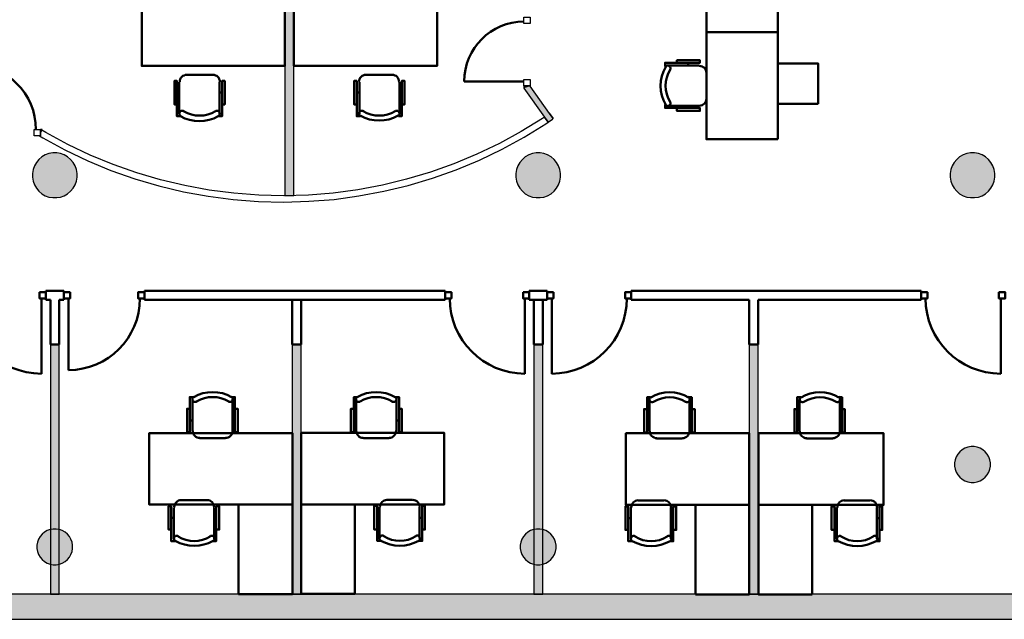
# Model space of a CAD drawing. Header units: metres. Extents: x -1 to 461, y -6 to 31.
# Tile 11 of 29: x 410.34 to 421.35, y 12.84 to 19.54. Entities that reach past the tile are written whole.
import ezdxf

# ---------------------------------------------------------------- set-up
doc = ezdxf.new("R2010")
doc.units = ezdxf.units.M
doc.linetypes.add('CONTINUA', pattern=[0])
for name, color, linetype, lineweight in [('3D P1 MURS EXISTENTS', 7, 'CONTINUA', 25), ('3D P1 MURS NOUS', 7, 'CONTINUA', 25), ('3D P1 PILAR', 7, 'CONTINUA', 25), ('P1 MOBLES', 7, 'CONTINUA', 25)]:
    doc.layers.add(name, color=color, linetype=linetype, lineweight=lineweight)

# ---------------------------------------------------------------- blocks, each defined once
blk = doc.blocks.new('_CLOSEDFILLED')
at = {"color": 0, "linetype": 'ByBlock', "lineweight": -2}
blk.add_solid([(-1, 0), (0, 0), (-1, 0)], dxfattribs=at)
blk = doc.blocks.new('OBJETO_COMPLEJO_1')
at = {"layer": 'P1 MOBLES', "color": 202, "linetype": 'CONTINUA', "lineweight": 50, "transparency": 33554687}
for p, q in [((419.056, 14.94), (419.056, 15.295)), ((419.509, 15.295), (419.509, 14.94)), ((419.031, 15.058), (419.056, 15.058)), ((419.534, 15.058), (419.509, 15.058)), ((419.429, 14.859), (419.136, 14.859)), ((419.475, 13.738), (419.475, 14.089)), ((419.556, 14.169), (419.843, 14.169)), ((419.924, 14.089), (419.924, 13.738)), ((419.45, 13.97), (419.475, 13.97)), ((419.953, 13.97), (419.924, 13.97))]:
    blk.add_line(p, q, dxfattribs=at)
for points in [[(419.031, 15.189), (419.001, 15.189), (419.001, 14.927), (419.031, 14.927), (419.031, 15.321), (419.073, 15.321)], [(419.074, 15.324), (419.069, 15.32), (419.066, 15.315), (419.063, 15.31), (419.061, 15.304), (419.06, 15.298), (419.061, 15.292), (419.063, 15.286), (419.065, 15.28), (419.069, 15.275), (419.074, 15.271), (419.08, 15.268), (419.085, 15.266), (419.091, 15.266), (419.097, 15.266), (419.103, 15.268), (419.109, 15.271)], [(419.464, 15.271), (419.47, 15.268), (419.476, 15.266), (419.482, 15.266), (419.488, 15.266), (419.494, 15.268), (419.499, 15.271), (419.504, 15.275), (419.508, 15.28), (419.511, 15.286), (419.513, 15.292), (419.513, 15.298), (419.513, 15.304), (419.511, 15.31), (419.508, 15.315), (419.504, 15.32), (419.499, 15.324)], [(419.534, 15.189), (419.564, 15.189), (419.564, 14.927), (419.534, 14.927), (419.534, 15.321), (419.496, 15.321)], [(419.06, 14.942), (419.062, 14.926), (419.066, 14.911), (419.074, 14.898), (419.083, 14.886), (419.095, 14.877), (419.108, 14.87), (419.123, 14.865), (419.139, 14.864)], [(419.431, 14.864), (419.446, 14.865), (419.461, 14.87), (419.474, 14.877), (419.486, 14.886), (419.496, 14.898), (419.503, 14.911), (419.507, 14.926), (419.509, 14.942)], [(419.45, 13.839), (419.416, 13.839), (419.416, 14.102), (419.45, 14.102), (419.45, 13.712), (419.488, 13.712)], [(419.559, 14.17), (419.543, 14.168), (419.528, 14.164), (419.515, 14.156), (419.504, 14.147), (419.494, 14.135), (419.487, 14.122), (419.482, 14.107), (419.481, 14.091)], [(419.925, 14.091), (419.924, 14.107), (419.919, 14.122), (419.912, 14.135), (419.902, 14.147), (419.891, 14.156), (419.877, 14.164), (419.863, 14.168), (419.847, 14.17)], [(419.953, 13.839), (419.983, 13.839), (419.983, 14.102), (419.953, 14.102), (419.953, 13.712), (419.911, 13.712)], [(419.525, 13.767), (419.52, 13.77), (419.514, 13.771), (419.508, 13.772), (419.502, 13.771), (419.496, 13.769), (419.49, 13.766), (419.486, 13.762), (419.482, 13.757), (419.479, 13.752), (419.477, 13.746), (419.476, 13.74), (419.477, 13.734), (419.479, 13.728), (419.482, 13.722), (419.486, 13.718), (419.49, 13.714)], [(419.915, 13.714), (419.92, 13.718), (419.924, 13.722), (419.927, 13.728), (419.929, 13.734), (419.929, 13.74), (419.929, 13.746), (419.927, 13.752), (419.924, 13.757), (419.92, 13.762), (419.915, 13.766), (419.91, 13.769), (419.904, 13.771), (419.898, 13.772), (419.892, 13.771), (419.886, 13.77), (419.88, 13.767)]]:
    blk.add_lwpolyline(points, dxfattribs=at)
for points in [[(418.599, 14.118), (419.997, 14.118), (419.997, 14.919), (418.599, 14.919), (418.599, 14.118)], [(419.2, 13.119), (418.599, 13.119), (418.599, 14.118), (419.2, 14.118), (419.2, 13.119)]]:
    blk.add_lwpolyline(points, close=True, dxfattribs=at)
for centre, radius, start, end in [((419.287, 14.959), 0.417, 59.5741, 120.4448), ((419.287, 14.98), 0.34, 58.2582, 121.7646), ((419.703, 14.053), 0.34, 238.2581, 301.7651), ((419.703, 14.074), 0.417, 239.5736, 300.4455)]:
    blk.add_arc(centre, radius, start, end, dxfattribs=at)

msp = doc.modelspace()

# ---------------------------------------------------------------- hatches: boundary and pattern name
at = {"layer": '3D P1 MURS EXISTENTS', "linetype": 'CONTINUA', "lineweight": 18, "true_color": 0xa0a0a0, "transparency": 33554687}
for points in [[(416.048, 18.795), (416.048, 18.798), (415.978, 18.798), (415.978, 18.772)], [(416.306, 18.433), (416.048, 18.795), (415.978, 18.772), (416.249, 18.393)], [(410.593, 18.31), (410.574, 18.31), (410.574, 18.279)], [(398.242, 12.841), (423.657, 12.841), (423.716, 13.121), (398.297, 13.121)]]:
    msp.add_hatch(color=253, dxfattribs=at).paths.add_polyline_path(points)
at = {"layer": '3D P1 MURS NOUS', "linetype": 'CONTINUA', "lineweight": 18, "true_color": 0x006e00, "transparency": 33554687}
for points in [[(413.307, 20.82), (413.307, 17.571), (413.407, 17.574), (413.407, 20.82)], [(410.685, 15.909), (410.685, 13.121), (410.785, 13.121), (410.785, 15.909)], [(413.387, 15.909), (413.387, 13.121), (413.487, 13.121), (413.487, 15.909)], [(416.088, 15.909), (416.088, 13.121), (416.188, 13.121), (416.188, 15.909)], [(418.497, 15.909), (418.497, 13.121), (418.597, 13.121), (418.597, 15.909)]]:
    msp.add_hatch(color=96, dxfattribs=at).paths.add_polyline_path(points)
at = {"layer": '3D P1 PILAR', "linetype": 'CONTINUA', "lineweight": 18, "transparency": 33554687}
for points in [[(410.756, 18.049), (410.712, 18.049), (410.669, 18.042), (410.628, 18.027), (410.59, 18.005), (410.556, 17.977), (410.528, 17.943), (410.507, 17.905), (410.492, 17.864), (410.484, 17.821), (410.484, 17.778), (410.492, 17.735), (410.507, 17.694), (410.528, 17.656), (410.556, 17.622), (410.59, 17.594), (410.628, 17.572), (410.669, 17.557), (410.712, 17.55), (410.756, 17.55), (410.799, 17.557), (410.84, 17.572), (410.877, 17.594), (410.911, 17.622), (410.939, 17.656), (410.961, 17.694), (410.976, 17.735), (410.983, 17.778), (410.983, 17.821), (410.976, 17.864), (410.961, 17.905), (410.939, 17.943), (410.911, 17.977), (410.877, 18.005), (410.84, 18.027), (410.799, 18.042)], [(416.159, 18.049), (416.115, 18.049), (416.072, 18.042), (416.031, 18.027), (415.993, 18.005), (415.96, 17.977), (415.932, 17.943), (415.91, 17.905), (415.895, 17.864), (415.887, 17.821), (415.887, 17.778), (415.895, 17.735), (415.91, 17.694), (415.932, 17.656), (415.96, 17.622), (415.993, 17.594), (416.031, 17.572), (416.072, 17.557), (416.115, 17.55), (416.159, 17.55), (416.202, 17.557), (416.243, 17.572), (416.281, 17.594), (416.314, 17.622), (416.342, 17.656), (416.364, 17.694), (416.379, 17.735), (416.387, 17.778), (416.387, 17.821), (416.379, 17.864), (416.364, 17.905), (416.342, 17.943), (416.314, 17.977), (416.281, 18.005), (416.243, 18.027), (416.202, 18.042)], [(421.014, 18.049), (420.97, 18.049), (420.927, 18.042), (420.886, 18.027), (420.848, 18.005), (420.815, 17.977), (420.787, 17.943), (420.765, 17.905), (420.75, 17.864), (420.742, 17.821), (420.742, 17.778), (420.75, 17.735), (420.765, 17.694), (420.787, 17.656), (420.815, 17.622), (420.848, 17.594), (420.886, 17.572), (420.927, 17.557), (420.97, 17.55), (421.014, 17.55), (421.057, 17.557), (421.098, 17.572), (421.136, 17.594), (421.169, 17.622), (421.197, 17.656), (421.219, 17.694), (421.234, 17.735), (421.242, 17.778), (421.242, 17.821), (421.234, 17.864), (421.219, 17.905), (421.197, 17.943), (421.169, 17.977), (421.136, 18.005), (421.098, 18.027), (421.057, 18.042)], [(421.009, 14.769), (420.975, 14.769), (420.94, 14.763), (420.907, 14.751), (420.877, 14.734), (420.85, 14.711), (420.828, 14.684), (420.81, 14.654), (420.798, 14.621), (420.792, 14.587), (420.792, 14.552), (420.798, 14.518), (420.81, 14.485), (420.828, 14.454), (420.85, 14.428), (420.877, 14.405), (420.907, 14.388), (420.94, 14.376), (420.975, 14.37), (421.009, 14.37), (421.044, 14.376), (421.077, 14.388), (421.107, 14.405), (421.134, 14.428), (421.156, 14.454), (421.174, 14.485), (421.186, 14.518), (421.192, 14.552), (421.192, 14.587), (421.186, 14.621), (421.174, 14.654), (421.156, 14.684), (421.134, 14.711), (421.107, 14.734), (421.077, 14.751), (421.044, 14.763)], [(410.751, 13.849), (410.716, 13.849), (410.682, 13.843), (410.649, 13.831), (410.619, 13.814), (410.592, 13.791), (410.569, 13.764), (410.552, 13.734), (410.54, 13.701), (410.534, 13.667), (410.534, 13.632), (410.54, 13.598), (410.552, 13.565), (410.569, 13.534), (410.592, 13.508), (410.619, 13.485), (410.649, 13.468), (410.682, 13.456), (410.716, 13.45), (410.751, 13.45), (410.786, 13.456), (410.818, 13.468), (410.849, 13.485), (410.876, 13.508), (410.898, 13.534), (410.915, 13.565), (410.927, 13.598), (410.933, 13.632), (410.933, 13.667), (410.927, 13.701), (410.915, 13.734), (410.898, 13.764), (410.876, 13.791), (410.849, 13.814), (410.818, 13.831), (410.786, 13.843)], [(416.154, 13.849), (416.12, 13.849), (416.085, 13.843), (416.052, 13.831), (416.022, 13.814), (415.995, 13.791), (415.973, 13.764), (415.955, 13.734), (415.943, 13.701), (415.937, 13.667), (415.937, 13.632), (415.943, 13.598), (415.955, 13.565), (415.973, 13.534), (415.995, 13.508), (416.022, 13.485), (416.052, 13.468), (416.085, 13.456), (416.12, 13.45), (416.154, 13.45), (416.189, 13.456), (416.222, 13.468), (416.252, 13.485), (416.279, 13.508), (416.301, 13.534), (416.319, 13.565), (416.331, 13.598), (416.337, 13.632), (416.337, 13.667), (416.331, 13.701), (416.319, 13.734), (416.301, 13.764), (416.279, 13.791), (416.252, 13.814), (416.222, 13.831), (416.189, 13.843)]]:
    msp.add_hatch(color=9, dxfattribs=at).paths.add_polyline_path(points)

# ---------------------------------------------------------------- linework, layer by layer
at = {"layer": '3D P1 MURS EXISTENTS', "color": 202, "linetype": 'CONTINUA', "lineweight": 50, "transparency": 33554687}
msp.add_line((415.978, 18.848), (415.311, 18.848), dxfattribs=at)
at = {"layer": '3D P1 MURS EXISTENTS', "color": 7, "linetype": 'CONTINUA', "lineweight": 25, "transparency": 33554687}
for p, q in [((415.978, 18.798), (416.048, 18.798)), ((415.978, 18.798), (415.978, 18.772)), ((415.978, 18.772), (416.208, 18.45)), ((416.048, 18.795), (416.048, 18.798)), ((416.265, 18.49), (416.048, 18.795)), ((416.267, 18.491), (416.265, 18.49)), ((416.306, 18.433), (416.265, 18.49)), ((416.265, 18.49), (416.306, 18.433)), ((416.306, 18.433), (416.267, 18.491)), ((416.184, 18.434), (415.947, 18.288)), ((416.208, 18.45), (416.184, 18.434)), ((416.208, 18.45), (416.248, 18.393)), ((416.248, 18.393), (416.208, 18.45)), ((416.222, 18.375), (416.248, 18.393)), ((416.248, 18.393), (416.249, 18.393)), ((416.249, 18.393), (416.298, 18.428)), ((416.298, 18.428), (416.306, 18.433)), ((416.306, 18.433), (416.298, 18.428)), ((416.298, 18.428), (416.306, 18.433)), ((416.306, 18.433), (416.306, 18.433)), ((410.574, 18.279), (410.574, 18.31)), ((410.593, 18.31), (410.574, 18.31)), ((410.574, 18.279), (410.59, 18.304)), ((410.59, 18.304), (410.574, 18.279)), ((410.574, 18.24), (410.574, 18.279)), ((410.59, 18.304), (410.593, 18.31)), ((410.634, 18.277), (410.59, 18.304)), ((410.879, 18.145), (410.634, 18.277)), ((415.947, 18.288), (415.703, 18.155)), ((415.982, 18.227), (416.222, 18.375)), ((410.562, 18.24), (410.574, 18.24)), ((410.562, 18.24), (410.599, 18.217)), ((410.599, 18.217), (410.847, 18.083)), ((415.735, 18.092), (415.982, 18.227)), ((410.847, 18.083), (411.102, 17.962)), ((411.13, 18.026), (410.879, 18.145)), ((415.703, 18.155), (415.452, 18.034)), ((415.48, 17.97), (415.735, 18.092)), ((411.102, 17.962), (411.362, 17.855)), ((411.387, 17.92), (411.13, 18.026)), ((415.452, 18.034), (415.195, 17.927)), ((415.22, 17.862), (415.48, 17.97)), ((411.362, 17.855), (411.628, 17.761)), ((411.65, 17.828), (411.387, 17.92)), ((414.933, 17.834), (414.667, 17.755)), ((415.195, 17.927), (414.933, 17.834)), ((414.955, 17.768), (415.22, 17.862)), ((411.628, 17.761), (411.899, 17.681)), ((411.917, 17.749), (411.65, 17.828)), ((412.187, 17.685), (411.917, 17.749)), ((414.667, 17.755), (414.396, 17.689)), ((414.685, 17.687), (414.955, 17.768)), ((411.899, 17.681), (412.173, 17.616)), ((412.173, 17.616), (412.45, 17.565)), ((412.461, 17.635), (412.187, 17.685)), ((412.737, 17.599), (412.461, 17.635)), ((414.123, 17.638), (413.847, 17.601)), ((414.396, 17.689), (414.123, 17.638)), ((414.134, 17.569), (414.411, 17.621)), ((414.411, 17.621), (414.685, 17.687)), ((412.45, 17.565), (412.729, 17.529)), ((412.729, 17.529), (413.01, 17.508)), ((413.014, 17.578), (412.737, 17.599)), ((413.01, 17.508), (413.292, 17.501)), ((413.292, 17.571), (413.014, 17.578)), ((413.57, 17.579), (413.292, 17.571)), ((413.292, 17.501), (413.574, 17.509)), ((413.847, 17.601), (413.57, 17.579)), ((413.574, 17.509), (413.855, 17.531)), ((413.855, 17.531), (414.134, 17.569)), ((423.716, 13.121), (398.297, 13.121)), ((398.242, 12.841), (423.657, 12.841))]:
    msp.add_line(p, q, dxfattribs=at)
for points in [[(416.048, 19.565), (416.048, 19.495), (415.978, 19.495), (415.978, 19.565), (416.048, 19.565)], [(416.048, 18.868), (416.048, 18.798), (415.978, 18.798), (415.978, 18.868), (416.048, 18.868)], [(410.574, 18.24), (410.504, 18.24), (410.504, 18.31), (410.574, 18.31), (410.574, 18.24)]]:
    msp.add_lwpolyline(points, close=True, dxfattribs=at)
at = {"layer": '3D P1 MURS EXISTENTS', "color": 202, "linetype": 'CONTINUA', "lineweight": 50, "transparency": 33554687}
for centre, radius, start, end in [((415.978, 18.848), 0.668, 90, 180), ((409.799, 18.31), 0.725, 0, 90)]:
    msp.add_arc(centre, radius, start, end, dxfattribs=at)
at = {"layer": '3D P1 MURS NOUS', "color": 7, "linetype": 'CONTINUA', "lineweight": 25, "transparency": 33554687}
for p, q in [((413.307, 20.82), (413.307, 17.571)), ((413.407, 17.574), (413.407, 20.82)), ((413.307, 17.571), (413.407, 17.574)), ((410.685, 15.909), (410.685, 13.121)), ((410.785, 15.909), (410.685, 15.909)), ((410.785, 13.121), (410.785, 15.909)), ((413.387, 15.909), (413.387, 13.121)), ((413.487, 15.909), (413.387, 15.909)), ((413.487, 13.121), (413.487, 15.909)), ((416.088, 15.909), (416.088, 13.121)), ((416.188, 15.909), (416.088, 15.909)), ((416.188, 13.121), (416.188, 15.909)), ((418.497, 15.909), (418.497, 13.121)), ((418.597, 15.909), (418.497, 15.909)), ((418.597, 13.121), (418.597, 15.909)), ((410.685, 13.121), (410.785, 13.121)), ((413.387, 13.121), (413.487, 13.121)), ((416.088, 13.121), (416.188, 13.121)), ((418.497, 13.121), (418.597, 13.121))]:
    msp.add_line(p, q, dxfattribs=at)
at = {"layer": '3D P1 MURS NOUS', "color": 4, "linetype": 'CONTINUA', "lineweight": 50, "transparency": 33554687}
for p, q in [((410.635, 16.409), (410.635, 16.509)), ((410.836, 16.509), (410.635, 16.509)), ((410.836, 16.509), (410.836, 16.409)), ((411.736, 16.409), (411.736, 16.509)), ((415.098, 16.509), (411.736, 16.509)), ((415.098, 16.509), (415.098, 16.409)), ((416.038, 16.409), (416.038, 16.509)), ((416.238, 16.509), (416.038, 16.509)), ((416.238, 16.509), (416.238, 16.409)), ((417.178, 16.409), (417.178, 16.509)), ((420.417, 16.509), (417.178, 16.509)), ((420.417, 16.509), (420.417, 16.409)), ((410.585, 16.424), (410.585, 15.584)), ((410.635, 16.409), (410.685, 16.409)), ((410.685, 16.409), (410.685, 15.909)), ((410.785, 16.409), (410.836, 16.409)), ((410.785, 15.909), (410.785, 16.409)), ((410.886, 16.424), (410.886, 15.624)), ((411.736, 16.409), (415.098, 16.409)), ((413.387, 16.409), (413.387, 15.909)), ((413.487, 16.409), (413.387, 16.409)), ((413.487, 15.909), (413.487, 16.409)), ((415.988, 16.424), (415.988, 15.584)), ((416.038, 16.409), (416.238, 16.409)), ((416.088, 16.409), (416.088, 15.909)), ((416.188, 15.909), (416.188, 16.409)), ((416.288, 16.424), (416.288, 15.584)), ((417.178, 16.409), (418.497, 16.409)), ((418.497, 16.409), (418.497, 15.909)), ((418.597, 16.409), (420.417, 16.409)), ((418.597, 15.909), (418.597, 16.409)), ((421.307, 16.424), (421.307, 15.584)), ((410.685, 15.909), (410.785, 15.909)), ((413.387, 15.909), (413.487, 15.909)), ((416.088, 15.909), (416.188, 15.909)), ((418.497, 15.909), (418.597, 15.909))]:
    msp.add_line(p, q, dxfattribs=at)
for points in [[(410.565, 16.494), (410.635, 16.494), (410.635, 16.424), (410.565, 16.424), (410.565, 16.494)], [(410.906, 16.494), (410.836, 16.494), (410.836, 16.424), (410.906, 16.424), (410.906, 16.494)], [(411.736, 16.494), (411.666, 16.494), (411.666, 16.424), (411.736, 16.424), (411.736, 16.494)], [(415.098, 16.494), (415.168, 16.494), (415.168, 16.424), (415.098, 16.424), (415.098, 16.494)], [(415.968, 16.494), (416.038, 16.494), (416.038, 16.424), (415.968, 16.424), (415.968, 16.494)], [(416.308, 16.494), (416.238, 16.494), (416.238, 16.424), (416.308, 16.424), (416.308, 16.494)], [(417.178, 16.494), (417.108, 16.494), (417.108, 16.424), (417.178, 16.424), (417.178, 16.494)], [(420.417, 16.494), (420.487, 16.494), (420.487, 16.424), (420.417, 16.424), (420.417, 16.494)], [(421.287, 16.494), (421.357, 16.494), (421.357, 16.424), (421.287, 16.424), (421.287, 16.494)]]:
    msp.add_lwpolyline(points, close=True, dxfattribs=at)
for centre, radius, start, end in [((410.585, 16.424), 0.84, 180, 270), ((410.886, 16.424), 0.8, 270, 0), ((415.988, 16.424), 0.84, 180, 270), ((416.288, 16.424), 0.84, 270, 0), ((421.307, 16.424), 0.84, 180, 270)]:
    msp.add_arc(centre, radius, start, end, dxfattribs=at)
at = {"layer": '3D P1 PILAR', "color": 7, "linetype": 'CONTINUA', "lineweight": 25, "transparency": 33554687}
for p, q in [((410.712, 18.049), (410.669, 18.042)), ((410.756, 18.049), (410.712, 18.049)), ((410.799, 18.042), (410.756, 18.049)), ((416.115, 18.049), (416.072, 18.042)), ((416.159, 18.049), (416.115, 18.049)), ((416.202, 18.042), (416.159, 18.049)), ((420.97, 18.049), (420.927, 18.042)), ((421.014, 18.049), (420.97, 18.049)), ((421.057, 18.042), (421.014, 18.049)), ((410.528, 17.943), (410.507, 17.905)), ((410.556, 17.977), (410.528, 17.943)), ((410.59, 18.005), (410.556, 17.977)), ((410.628, 18.027), (410.59, 18.005)), ((410.669, 18.042), (410.628, 18.027)), ((410.84, 18.027), (410.799, 18.042)), ((410.877, 18.005), (410.84, 18.027)), ((410.911, 17.977), (410.877, 18.005)), ((410.939, 17.943), (410.911, 17.977)), ((410.961, 17.905), (410.939, 17.943)), ((415.932, 17.943), (415.91, 17.905)), ((415.96, 17.977), (415.932, 17.943)), ((415.993, 18.005), (415.96, 17.977)), ((416.031, 18.027), (415.993, 18.005)), ((416.072, 18.042), (416.031, 18.027)), ((416.243, 18.027), (416.202, 18.042)), ((416.281, 18.005), (416.243, 18.027)), ((416.314, 17.977), (416.281, 18.005)), ((416.342, 17.943), (416.314, 17.977)), ((416.364, 17.905), (416.342, 17.943)), ((420.787, 17.943), (420.765, 17.905)), ((420.815, 17.977), (420.787, 17.943)), ((420.848, 18.005), (420.815, 17.977)), ((420.886, 18.027), (420.848, 18.005)), ((420.927, 18.042), (420.886, 18.027)), ((421.098, 18.027), (421.057, 18.042)), ((421.136, 18.005), (421.098, 18.027)), ((421.169, 17.977), (421.136, 18.005)), ((421.197, 17.943), (421.169, 17.977)), ((421.219, 17.905), (421.197, 17.943)), ((410.492, 17.864), (410.484, 17.821)), ((410.507, 17.905), (410.492, 17.864)), ((410.976, 17.864), (410.961, 17.905)), ((410.983, 17.821), (410.976, 17.864)), ((415.895, 17.864), (415.887, 17.821)), ((415.91, 17.905), (415.895, 17.864)), ((416.379, 17.864), (416.364, 17.905)), ((416.387, 17.821), (416.379, 17.864)), ((420.75, 17.864), (420.742, 17.821)), ((420.765, 17.905), (420.75, 17.864)), ((421.234, 17.864), (421.219, 17.905)), ((421.242, 17.821), (421.234, 17.864)), ((410.484, 17.821), (410.484, 17.778)), ((410.484, 17.778), (410.492, 17.735)), ((410.492, 17.735), (410.507, 17.694)), ((410.961, 17.694), (410.976, 17.735)), ((410.976, 17.735), (410.983, 17.778)), ((410.983, 17.778), (410.983, 17.821)), ((415.887, 17.821), (415.887, 17.778)), ((415.887, 17.778), (415.895, 17.735)), ((415.895, 17.735), (415.91, 17.694)), ((416.364, 17.694), (416.379, 17.735)), ((416.379, 17.735), (416.387, 17.778)), ((416.387, 17.778), (416.387, 17.821)), ((420.742, 17.821), (420.742, 17.778)), ((420.742, 17.778), (420.75, 17.735)), ((420.75, 17.735), (420.765, 17.694)), ((421.219, 17.694), (421.234, 17.735)), ((421.234, 17.735), (421.242, 17.778)), ((421.242, 17.778), (421.242, 17.821)), ((410.507, 17.694), (410.528, 17.656)), ((410.528, 17.656), (410.556, 17.622)), ((410.556, 17.622), (410.59, 17.594)), ((410.877, 17.594), (410.911, 17.622)), ((410.911, 17.622), (410.939, 17.656)), ((410.939, 17.656), (410.961, 17.694)), ((415.91, 17.694), (415.932, 17.656)), ((415.932, 17.656), (415.96, 17.622)), ((415.96, 17.622), (415.993, 17.594)), ((416.281, 17.594), (416.314, 17.622)), ((416.314, 17.622), (416.342, 17.656)), ((416.342, 17.656), (416.364, 17.694)), ((420.765, 17.694), (420.787, 17.656)), ((420.787, 17.656), (420.815, 17.622)), ((420.815, 17.622), (420.848, 17.594)), ((421.136, 17.594), (421.169, 17.622)), ((421.169, 17.622), (421.197, 17.656)), ((421.197, 17.656), (421.219, 17.694)), ((410.59, 17.594), (410.628, 17.572)), ((410.628, 17.572), (410.669, 17.557)), ((410.669, 17.557), (410.712, 17.55)), ((410.712, 17.55), (410.756, 17.55)), ((410.756, 17.55), (410.799, 17.557)), ((410.799, 17.557), (410.84, 17.572)), ((410.84, 17.572), (410.877, 17.594)), ((415.993, 17.594), (416.031, 17.572)), ((416.031, 17.572), (416.072, 17.557)), ((416.072, 17.557), (416.115, 17.55)), ((416.115, 17.55), (416.159, 17.55)), ((416.159, 17.55), (416.202, 17.557)), ((416.202, 17.557), (416.243, 17.572)), ((416.243, 17.572), (416.281, 17.594)), ((420.848, 17.594), (420.886, 17.572)), ((420.886, 17.572), (420.927, 17.557)), ((420.927, 17.557), (420.97, 17.55)), ((420.97, 17.55), (421.014, 17.55)), ((421.014, 17.55), (421.057, 17.557)), ((421.057, 17.557), (421.098, 17.572)), ((421.098, 17.572), (421.136, 17.594)), ((420.907, 14.751), (420.877, 14.734)), ((420.94, 14.763), (420.907, 14.751)), ((420.975, 14.769), (420.94, 14.763)), ((421.009, 14.769), (420.975, 14.769)), ((421.044, 14.763), (421.009, 14.769)), ((421.077, 14.751), (421.044, 14.763)), ((421.107, 14.734), (421.077, 14.751)), ((420.81, 14.654), (420.798, 14.621)), ((420.828, 14.684), (420.81, 14.654)), ((420.85, 14.711), (420.828, 14.684)), ((420.877, 14.734), (420.85, 14.711)), ((421.134, 14.711), (421.107, 14.734)), ((421.156, 14.684), (421.134, 14.711)), ((421.174, 14.654), (421.156, 14.684)), ((421.186, 14.621), (421.174, 14.654)), ((420.798, 14.621), (420.792, 14.587)), ((420.792, 14.587), (420.792, 14.552)), ((420.792, 14.552), (420.798, 14.518)), ((421.192, 14.587), (421.186, 14.621)), ((421.186, 14.518), (421.192, 14.552)), ((421.192, 14.552), (421.192, 14.587)), ((420.798, 14.518), (420.81, 14.485)), ((420.81, 14.485), (420.828, 14.454)), ((420.828, 14.454), (420.85, 14.428)), ((420.85, 14.428), (420.877, 14.405)), ((421.107, 14.405), (421.134, 14.428)), ((421.134, 14.428), (421.156, 14.454)), ((421.156, 14.454), (421.174, 14.485)), ((421.174, 14.485), (421.186, 14.518)), ((420.877, 14.405), (420.907, 14.388)), ((420.907, 14.388), (420.94, 14.376)), ((420.94, 14.376), (420.975, 14.37)), ((420.975, 14.37), (421.009, 14.37)), ((421.009, 14.37), (421.044, 14.376)), ((421.044, 14.376), (421.077, 14.388)), ((421.077, 14.388), (421.107, 14.405)), ((410.569, 13.764), (410.552, 13.734)), ((410.592, 13.791), (410.569, 13.764)), ((410.619, 13.814), (410.592, 13.791)), ((410.649, 13.831), (410.619, 13.814)), ((410.682, 13.843), (410.649, 13.831)), ((410.716, 13.849), (410.682, 13.843)), ((410.751, 13.849), (410.716, 13.849)), ((410.786, 13.843), (410.751, 13.849)), ((410.818, 13.831), (410.786, 13.843)), ((410.849, 13.814), (410.818, 13.831)), ((410.876, 13.791), (410.849, 13.814)), ((410.898, 13.764), (410.876, 13.791)), ((410.915, 13.734), (410.898, 13.764)), ((415.973, 13.764), (415.955, 13.734)), ((415.995, 13.791), (415.973, 13.764)), ((416.022, 13.814), (415.995, 13.791)), ((416.052, 13.831), (416.022, 13.814)), ((416.085, 13.843), (416.052, 13.831)), ((416.12, 13.849), (416.085, 13.843)), ((416.154, 13.849), (416.12, 13.849)), ((416.189, 13.843), (416.154, 13.849)), ((416.222, 13.831), (416.189, 13.843)), ((416.252, 13.814), (416.222, 13.831)), ((416.279, 13.791), (416.252, 13.814)), ((416.301, 13.764), (416.279, 13.791)), ((416.319, 13.734), (416.301, 13.764)), ((410.54, 13.701), (410.534, 13.667)), ((410.534, 13.667), (410.534, 13.632)), ((410.552, 13.734), (410.54, 13.701)), ((410.927, 13.701), (410.915, 13.734)), ((410.933, 13.667), (410.927, 13.701)), ((410.933, 13.632), (410.933, 13.667)), ((415.943, 13.701), (415.937, 13.667)), ((415.937, 13.667), (415.937, 13.632)), ((415.955, 13.734), (415.943, 13.701)), ((416.331, 13.701), (416.319, 13.734)), ((416.337, 13.667), (416.331, 13.701)), ((416.337, 13.632), (416.337, 13.667)), ((410.534, 13.632), (410.54, 13.598)), ((410.54, 13.598), (410.552, 13.565)), ((410.552, 13.565), (410.569, 13.534)), ((410.898, 13.534), (410.915, 13.565)), ((410.915, 13.565), (410.927, 13.598)), ((410.927, 13.598), (410.933, 13.632)), ((415.937, 13.632), (415.943, 13.598)), ((415.943, 13.598), (415.955, 13.565)), ((415.955, 13.565), (415.973, 13.534)), ((416.301, 13.534), (416.319, 13.565)), ((416.319, 13.565), (416.331, 13.598)), ((416.331, 13.598), (416.337, 13.632)), ((410.569, 13.534), (410.592, 13.508)), ((410.592, 13.508), (410.619, 13.485)), ((410.619, 13.485), (410.649, 13.468)), ((410.649, 13.468), (410.682, 13.456)), ((410.682, 13.456), (410.716, 13.45)), ((410.716, 13.45), (410.751, 13.45)), ((410.751, 13.45), (410.786, 13.456)), ((410.786, 13.456), (410.818, 13.468)), ((410.818, 13.468), (410.849, 13.485)), ((410.849, 13.485), (410.876, 13.508)), ((410.876, 13.508), (410.898, 13.534)), ((415.973, 13.534), (415.995, 13.508)), ((415.995, 13.508), (416.022, 13.485)), ((416.022, 13.485), (416.052, 13.468)), ((416.052, 13.468), (416.085, 13.456)), ((416.085, 13.456), (416.12, 13.45)), ((416.12, 13.45), (416.154, 13.45)), ((416.154, 13.45), (416.189, 13.456)), ((416.189, 13.456), (416.222, 13.468)), ((416.222, 13.468), (416.252, 13.485)), ((416.252, 13.485), (416.279, 13.508)), ((416.279, 13.508), (416.301, 13.534))]:
    msp.add_line(p, q, dxfattribs=at)
at = {"layer": 'P1 MOBLES', "color": 202, "linetype": 'CONTINUA', "lineweight": 50, "transparency": 33554687}
for p, q in [((417.814, 19.056), (417.814, 19.026)), ((417.937, 19.026), (417.581, 19.026)), ((418.017, 18.658), (418.017, 18.946)), ((412.126, 18.486), (412.126, 18.841)), ((412.206, 18.922), (412.498, 18.922)), ((412.574, 18.841), (412.574, 18.486)), ((414.139, 18.841), (414.139, 18.486)), ((414.507, 18.922), (414.215, 18.922)), ((414.588, 18.486), (414.588, 18.841)), ((412.1, 18.723), (412.126, 18.723)), ((412.604, 18.723), (412.574, 18.723)), ((414.109, 18.723), (414.139, 18.723)), ((414.613, 18.723), (414.588, 18.723)), ((417.581, 18.577), (417.937, 18.577)), ((417.814, 18.552), (417.814, 18.577)), ((412.273, 14.942), (412.273, 15.298)), ((412.721, 15.298), (412.721, 14.942)), ((414.104, 15.298), (414.104, 14.942)), ((414.552, 14.942), (414.552, 15.298)), ((417.38, 14.94), (417.38, 15.295)), ((417.828, 15.295), (417.828, 14.94)), ((412.243, 15.061), (412.273, 15.061)), ((412.747, 15.061), (412.721, 15.061)), ((414.078, 15.061), (414.104, 15.061)), ((414.582, 15.061), (414.552, 15.061)), ((417.354, 15.058), (417.38, 15.058)), ((417.854, 15.058), (417.828, 15.058)), ((412.641, 14.862), (412.353, 14.862)), ((414.184, 14.862), (414.472, 14.862)), ((417.748, 14.859), (417.46, 14.859)), ((412.065, 14.091), (412.065, 13.74)), ((412.433, 14.172), (412.146, 14.172)), ((412.514, 13.74), (412.514, 14.091)), ((414.363, 13.742), (414.363, 14.093)), ((414.444, 14.174), (414.732, 14.174)), ((414.812, 14.093), (414.812, 13.742)), ((417.172, 14.089), (417.172, 13.738)), ((417.541, 14.169), (417.253, 14.169)), ((417.621, 13.738), (417.621, 14.089)), ((412.035, 13.973), (412.065, 13.973)), ((412.539, 13.973), (412.514, 13.973)), ((414.338, 13.975), (414.363, 13.975)), ((414.842, 13.975), (414.812, 13.975)), ((417.143, 13.97), (417.172, 13.97)), ((417.646, 13.97), (417.621, 13.97))]:
    msp.add_line(p, q, dxfattribs=at)
for points in [[(418.817, 19.4), (418.817, 20.597), (418.017, 20.597), (418.017, 19.4), (418.817, 19.4)], [(413.307, 19.821), (411.706, 19.821), (411.706, 19.021), (413.307, 19.021), (413.307, 19.821)], [(413.407, 19.821), (415.007, 19.821), (415.007, 19.021), (413.407, 19.021), (413.407, 19.821)], [(418.817, 18.203), (418.817, 19.4), (418.017, 19.4), (418.017, 18.203), (418.817, 18.203)], [(419.267, 18.598), (418.817, 18.598), (418.817, 19.048), (419.267, 19.048), (419.267, 18.598)], [(413.39, 14.121), (411.79, 14.121), (411.79, 14.921), (413.39, 14.921), (413.39, 14.121)], [(413.487, 14.123), (415.087, 14.123), (415.087, 14.923), (413.487, 14.923), (413.487, 14.123)], [(418.497, 14.118), (417.117, 14.118), (417.117, 14.919), (418.497, 14.919), (418.497, 14.118)], [(412.789, 13.122), (413.39, 13.122), (413.39, 14.121), (412.789, 14.121), (412.789, 13.122)], [(414.088, 13.124), (413.487, 13.124), (413.487, 14.123), (414.088, 14.123), (414.088, 13.124)], [(417.896, 13.119), (418.497, 13.119), (418.497, 14.118), (417.896, 14.118), (417.896, 13.119)]]:
    msp.add_lwpolyline(points, close=True, dxfattribs=at)
for points in [[(417.687, 19.056), (417.687, 19.085), (417.945, 19.085), (417.945, 19.056), (417.556, 19.056), (417.556, 19.013)], [(417.558, 19.011), (417.562, 19.016), (417.567, 19.02), (417.572, 19.023), (417.578, 19.025), (417.584, 19.025), (417.59, 19.025), (417.596, 19.023), (417.601, 19.02), (417.606, 19.016), (417.61, 19.012), (417.613, 19.006), (417.615, 19), (417.616, 18.994), (417.615, 18.988), (417.614, 18.982), (417.611, 18.977)], [(417.94, 19.021), (417.955, 19.02), (417.97, 19.015), (417.983, 19.008), (417.995, 18.998), (418.005, 18.987), (418.012, 18.973), (418.016, 18.959), (418.018, 18.943)], [(412.1, 18.592), (412.071, 18.592), (412.071, 18.854), (412.1, 18.854), (412.1, 18.46), (412.138, 18.46)], [(412.209, 18.922), (412.193, 18.921), (412.179, 18.916), (412.165, 18.909), (412.154, 18.899), (412.144, 18.888), (412.137, 18.874), (412.132, 18.86), (412.131, 18.844)], [(412.579, 18.844), (412.578, 18.86), (412.573, 18.874), (412.566, 18.888), (412.557, 18.899), (412.545, 18.909), (412.532, 18.916), (412.517, 18.921), (412.501, 18.922)], [(412.604, 18.592), (412.634, 18.592), (412.634, 18.854), (412.604, 18.854), (412.604, 18.46), (412.562, 18.46)], [(414.109, 18.592), (414.08, 18.592), (414.08, 18.854), (414.109, 18.854), (414.109, 18.46), (414.152, 18.46)], [(414.134, 18.844), (414.135, 18.86), (414.14, 18.874), (414.147, 18.888), (414.157, 18.899), (414.168, 18.909), (414.182, 18.916), (414.196, 18.921), (414.212, 18.922)], [(414.504, 18.922), (414.52, 18.921), (414.535, 18.916), (414.548, 18.909), (414.56, 18.899), (414.569, 18.888), (414.576, 18.874), (414.581, 18.86), (414.582, 18.844)], [(414.613, 18.592), (414.643, 18.592), (414.643, 18.854), (414.613, 18.854), (414.613, 18.46), (414.575, 18.46)], [(417.611, 18.621), (417.614, 18.616), (417.615, 18.61), (417.616, 18.604), (417.615, 18.598), (417.613, 18.592), (417.61, 18.587), (417.606, 18.582), (417.601, 18.578), (417.596, 18.575), (417.59, 18.573), (417.584, 18.573), (417.578, 18.573), (417.572, 18.575), (417.567, 18.578), (417.562, 18.582), (417.558, 18.587)], [(418.018, 18.655), (418.016, 18.639), (418.012, 18.625), (418.005, 18.611), (417.995, 18.6), (417.983, 18.59), (417.97, 18.583), (417.955, 18.578), (417.94, 18.577)], [(412.175, 18.515), (412.17, 18.518), (412.164, 18.52), (412.158, 18.52), (412.152, 18.519), (412.146, 18.518), (412.14, 18.515), (412.136, 18.511), (412.132, 18.506), (412.129, 18.5), (412.127, 18.494), (412.126, 18.488), (412.127, 18.482), (412.129, 18.476), (412.132, 18.471), (412.136, 18.466), (412.141, 18.462)], [(412.565, 18.462), (412.57, 18.466), (412.574, 18.471), (412.577, 18.476), (412.579, 18.482), (412.579, 18.488), (412.579, 18.494), (412.577, 18.5), (412.574, 18.506), (412.57, 18.511), (412.565, 18.515), (412.56, 18.518), (412.554, 18.519), (412.548, 18.52), (412.542, 18.52), (412.536, 18.518), (412.531, 18.515)], [(414.148, 18.462), (414.143, 18.466), (414.139, 18.471), (414.136, 18.476), (414.134, 18.482), (414.134, 18.488), (414.134, 18.494), (414.136, 18.5), (414.139, 18.506), (414.143, 18.511), (414.148, 18.515), (414.153, 18.518), (414.159, 18.519), (414.165, 18.52), (414.171, 18.52), (414.177, 18.518), (414.183, 18.515)], [(414.538, 18.515), (414.544, 18.518), (414.55, 18.52), (414.556, 18.52), (414.562, 18.519), (414.567, 18.518), (414.573, 18.515), (414.578, 18.511), (414.582, 18.506), (414.584, 18.5), (414.586, 18.494), (414.587, 18.488), (414.586, 18.482), (414.584, 18.476), (414.581, 18.471), (414.578, 18.466), (414.573, 18.462)], [(417.687, 18.552), (417.687, 18.518), (417.945, 18.518), (417.945, 18.552), (417.556, 18.552), (417.556, 18.59)], [(412.243, 15.192), (412.213, 15.192), (412.213, 14.929), (412.243, 14.929), (412.243, 15.323), (412.285, 15.323)], [(412.287, 15.326), (412.282, 15.322), (412.278, 15.317), (412.275, 15.312), (412.273, 15.306), (412.273, 15.3), (412.273, 15.294), (412.275, 15.288), (412.278, 15.282), (412.282, 15.278), (412.286, 15.274), (412.292, 15.271), (412.298, 15.269), (412.304, 15.268), (412.31, 15.269), (412.316, 15.27), (412.321, 15.273)], [(412.677, 15.273), (412.682, 15.27), (412.688, 15.269), (412.694, 15.268), (412.7, 15.269), (412.706, 15.271), (412.711, 15.274), (412.716, 15.278), (412.72, 15.282), (412.723, 15.288), (412.725, 15.294), (412.725, 15.3), (412.725, 15.306), (412.723, 15.312), (412.72, 15.317), (412.716, 15.322), (412.711, 15.326)], [(412.747, 15.192), (412.78, 15.192), (412.78, 14.929), (412.747, 14.929), (412.747, 15.323), (412.709, 15.323)], [(414.078, 15.192), (414.044, 15.192), (414.044, 14.929), (414.078, 14.929), (414.078, 15.323), (414.116, 15.323)], [(414.148, 15.273), (414.143, 15.27), (414.137, 15.269), (414.131, 15.268), (414.125, 15.269), (414.119, 15.271), (414.113, 15.274), (414.109, 15.278), (414.105, 15.282), (414.102, 15.288), (414.1, 15.294), (414.099, 15.3), (414.1, 15.306), (414.102, 15.312), (414.105, 15.317), (414.109, 15.322), (414.113, 15.326)], [(414.538, 15.326), (414.543, 15.322), (414.547, 15.317), (414.55, 15.312), (414.552, 15.306), (414.552, 15.3), (414.552, 15.294), (414.55, 15.288), (414.547, 15.282), (414.543, 15.278), (414.538, 15.274), (414.533, 15.271), (414.527, 15.269), (414.521, 15.268), (414.515, 15.269), (414.509, 15.27), (414.503, 15.273)], [(414.582, 15.192), (414.612, 15.192), (414.612, 14.929), (414.582, 14.929), (414.582, 15.323), (414.54, 15.323)], [(417.354, 15.189), (417.32, 15.189), (417.32, 14.927), (417.354, 14.927), (417.354, 15.321), (417.392, 15.321)], [(417.394, 15.324), (417.389, 15.32), (417.385, 15.315), (417.382, 15.31), (417.38, 15.304), (417.38, 15.298), (417.38, 15.292), (417.382, 15.286), (417.385, 15.28), (417.389, 15.275), (417.394, 15.271), (417.399, 15.268), (417.405, 15.266), (417.411, 15.266), (417.417, 15.266), (417.423, 15.268), (417.429, 15.271)], [(417.784, 15.271), (417.789, 15.268), (417.795, 15.266), (417.802, 15.266), (417.808, 15.266), (417.813, 15.268), (417.819, 15.271), (417.823, 15.275), (417.827, 15.28), (417.83, 15.286), (417.832, 15.292), (417.833, 15.298), (417.832, 15.304), (417.83, 15.31), (417.827, 15.315), (417.824, 15.32), (417.819, 15.324)], [(417.854, 15.189), (417.888, 15.189), (417.888, 14.927), (417.854, 14.927), (417.854, 15.321), (417.816, 15.321)], [(412.277, 14.944), (412.278, 14.929), (412.283, 14.914), (412.29, 14.901), (412.3, 14.889), (412.311, 14.879), (412.325, 14.872), (412.339, 14.868), (412.355, 14.866)], [(412.643, 14.866), (412.659, 14.868), (412.673, 14.872), (412.687, 14.879), (412.698, 14.889), (412.708, 14.901), (412.715, 14.914), (412.72, 14.929), (412.721, 14.944)], [(414.182, 14.866), (414.166, 14.868), (414.151, 14.872), (414.138, 14.879), (414.127, 14.889), (414.117, 14.901), (414.11, 14.914), (414.105, 14.929), (414.104, 14.944)], [(414.548, 14.944), (414.547, 14.929), (414.542, 14.914), (414.535, 14.901), (414.525, 14.889), (414.514, 14.879), (414.5, 14.872), (414.486, 14.868), (414.47, 14.866)], [(417.384, 14.942), (417.386, 14.926), (417.39, 14.911), (417.397, 14.898), (417.407, 14.886), (417.418, 14.877), (417.432, 14.87), (417.446, 14.865), (417.462, 14.864)], [(417.75, 14.864), (417.766, 14.865), (417.781, 14.87), (417.794, 14.877), (417.805, 14.886), (417.815, 14.898), (417.822, 14.911), (417.827, 14.926), (417.828, 14.942)], [(412.035, 13.842), (412.006, 13.842), (412.006, 14.104), (412.035, 14.104), (412.035, 13.715), (412.078, 13.715)], [(412.149, 14.172), (412.133, 14.171), (412.118, 14.166), (412.105, 14.159), (412.093, 14.149), (412.084, 14.138), (412.076, 14.124), (412.072, 14.11), (412.07, 14.094)], [(412.515, 14.094), (412.513, 14.11), (412.509, 14.124), (412.501, 14.138), (412.492, 14.149), (412.48, 14.159), (412.467, 14.166), (412.452, 14.171), (412.436, 14.172)], [(412.539, 13.842), (412.573, 13.842), (412.573, 14.104), (412.539, 14.104), (412.539, 13.715), (412.501, 13.715)], [(414.338, 13.843), (414.304, 13.843), (414.304, 14.106), (414.338, 14.106), (414.338, 13.716), (414.376, 13.716)], [(414.447, 14.174), (414.431, 14.172), (414.416, 14.168), (414.403, 14.161), (414.392, 14.151), (414.382, 14.139), (414.375, 14.126), (414.37, 14.111), (414.369, 14.096)], [(414.813, 14.096), (414.812, 14.111), (414.807, 14.126), (414.8, 14.139), (414.79, 14.151), (414.779, 14.161), (414.765, 14.168), (414.751, 14.172), (414.735, 14.174)], [(414.842, 13.843), (414.871, 13.843), (414.871, 14.106), (414.842, 14.106), (414.842, 13.716), (414.799, 13.716)], [(417.143, 13.839), (417.113, 13.839), (417.113, 14.102), (417.143, 14.102), (417.143, 13.712), (417.185, 13.712)], [(417.256, 14.17), (417.24, 14.168), (417.226, 14.164), (417.212, 14.156), (417.201, 14.147), (417.191, 14.135), (417.184, 14.122), (417.179, 14.107), (417.178, 14.091)], [(417.622, 14.091), (417.621, 14.107), (417.616, 14.122), (417.609, 14.135), (417.599, 14.147), (417.588, 14.156), (417.574, 14.164), (417.56, 14.168), (417.544, 14.17)], [(417.646, 13.839), (417.68, 13.839), (417.68, 14.102), (417.646, 14.102), (417.646, 13.712), (417.608, 13.712)], [(412.115, 13.769), (412.109, 13.772), (412.103, 13.774), (412.097, 13.774), (412.091, 13.773), (412.085, 13.772), (412.08, 13.769), (412.075, 13.765), (412.071, 13.76), (412.068, 13.754), (412.067, 13.748), (412.066, 13.742), (412.067, 13.736), (412.068, 13.73), (412.071, 13.725), (412.075, 13.72), (412.08, 13.716)], [(412.505, 13.716), (412.51, 13.72), (412.514, 13.725), (412.517, 13.73), (412.518, 13.736), (412.519, 13.742), (412.518, 13.748), (412.517, 13.754), (412.514, 13.76), (412.51, 13.765), (412.505, 13.769), (412.5, 13.772), (412.494, 13.773), (412.488, 13.774), (412.482, 13.774), (412.476, 13.772), (412.47, 13.769)], [(414.413, 13.771), (414.408, 13.774), (414.402, 13.775), (414.396, 13.776), (414.39, 13.775), (414.384, 13.773), (414.378, 13.771), (414.374, 13.767), (414.37, 13.762), (414.367, 13.756), (414.365, 13.75), (414.364, 13.744), (414.365, 13.738), (414.367, 13.732), (414.37, 13.727), (414.374, 13.722), (414.378, 13.718)], [(414.803, 13.718), (414.808, 13.722), (414.812, 13.727), (414.815, 13.732), (414.817, 13.738), (414.817, 13.744), (414.817, 13.75), (414.815, 13.756), (414.812, 13.762), (414.808, 13.767), (414.803, 13.771), (414.798, 13.773), (414.792, 13.775), (414.786, 13.776), (414.78, 13.775), (414.774, 13.774), (414.768, 13.771)], [(417.222, 13.767), (417.217, 13.77), (417.211, 13.771), (417.205, 13.772), (417.199, 13.771), (417.193, 13.769), (417.187, 13.766), (417.183, 13.762), (417.179, 13.757), (417.176, 13.752), (417.174, 13.746), (417.173, 13.74), (417.174, 13.734), (417.176, 13.728), (417.179, 13.722), (417.183, 13.718), (417.188, 13.714)], [(417.612, 13.714), (417.617, 13.718), (417.621, 13.722), (417.624, 13.728), (417.626, 13.734), (417.626, 13.74), (417.626, 13.746), (417.624, 13.752), (417.621, 13.757), (417.617, 13.762), (417.612, 13.766), (417.607, 13.769), (417.601, 13.771), (417.595, 13.772), (417.589, 13.771), (417.583, 13.77), (417.578, 13.767)]]:
    msp.add_lwpolyline(points, dxfattribs=at)
for centre, radius, start, end in [((417.922, 18.799), 0.417, 149.5545, 210.4265), ((417.901, 18.799), 0.34, 148.2352, 211.742), ((412.353, 18.806), 0.34, 238.2582, 301.765), ((414.36, 18.806), 0.34, 238.235, 301.7418), ((412.35, 18.82), 0.417, 239.5736, 300.4455), ((414.36, 18.827), 0.417, 239.5545, 300.4264), ((412.499, 14.962), 0.417, 59.5741, 120.4448), ((412.499, 14.983), 0.34, 58.2584, 121.7644), ((414.326, 14.962), 0.417, 59.5552, 120.4259), ((414.326, 14.983), 0.34, 58.2356, 121.7416), ((417.606, 14.959), 0.417, 59.5741, 120.4448), ((417.606, 14.98), 0.34, 58.2583, 121.7645), ((412.292, 14.055), 0.34, 238.2581, 301.7651), ((414.591, 14.057), 0.34, 238.2583, 301.765), ((417.4, 14.053), 0.34, 238.2584, 301.7649), ((412.292, 14.077), 0.417, 239.5736, 300.4456), ((414.591, 14.078), 0.417, 239.5735, 300.4456), ((417.4, 14.074), 0.417, 239.5736, 300.4456)]:
    msp.add_arc(centre, radius, start, end, dxfattribs=at)

# ---------------------------------------------------------------- block references
at = {"layer": '3D P1 PILAR', "color": 7, "linetype": 'CONTINUA', "lineweight": 25, "transparency": 33554687, "xscale": 0.0002666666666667, "yscale": 0.0002666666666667, "zscale": 0.0002666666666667}
for p in [(410.734, 17.799), (416.137, 17.799), (420.992, 17.799), (420.992, 14.569), (410.734, 13.649), (416.137, 13.649)]:
    msp.add_blockref('_CLOSEDFILLED', p, dxfattribs=at)
at = {"layer": 'P1 MOBLES', "color": 202, "linetype": 'CONTINUA', "lineweight": 50, "transparency": 33554687}
msp.add_blockref('OBJETO_COMPLEJO_1', (0, 0), dxfattribs=at)

doc.saveas('drawing.dxf')
